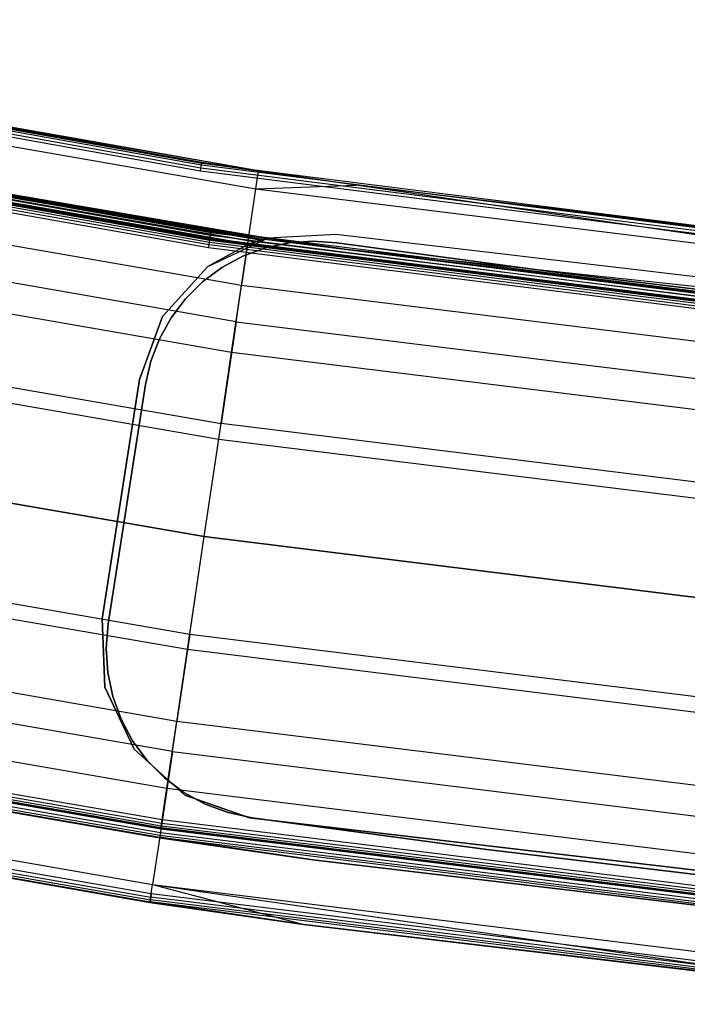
# Model space of a CAD drawing. Extents: x -390 to 397, y -401 to 400.
# Tile 129 of 192: x -60 to -45, y -388 to -365. Entities that reach past the tile are written whole.
import ezdxf

# ---------------------------------------------------------------- set-up
doc = ezdxf.new("R2010")
doc.units = 0
doc.header["$LTSCALE"] = 25.4
doc.layers.get('0').update_dxf_attribs({"linetype": 'CONTINUOUS'})

# ---------------------------------------------------------------- blocks, each defined once
blk = doc.blocks.new('FOURTY_ROUND_VII_ZWIS_STL')
at = {"color": 0}
for p, q in [((-74.439, -365.503, -894.015), (-55.976, -368.785, -894.015)), ((-74.439, -365.503, -894.015), (-55.976, -368.785, -894.015)), ((-74.426, -365.439, -894.059), (-55.966, -368.721, -894.059)), ((-74.426, -365.439, -894.059), (-55.966, -368.721, -894.059)), ((-74.418, -365.397, -894.123), (-55.959, -368.678, -894.123)), ((-74.418, -365.397, -894.123), (-55.959, -368.678, -894.123)), ((-55.957, -368.663, -894.2), (-74.415, -365.382, -894.2)), ((-54.653, -368.859, -927.5), (-74.415, -365.382, -894.2)), ((-55.957, -368.663, -894.2), (-74.415, -365.382, -894.2)), ((-54.653, -368.859, -927.5), (-74.415, -365.382, -894.2)), ((-55.987, -368.861, -894), (-74.455, -365.578, -894)), ((-55.987, -368.861, -894), (-74.455, -365.578, -894)), ((-54.653, -368.859, -927.5), (-72.692, -365.729, -927.5)), ((-54.653, -368.859, -927.5), (-72.692, -365.729, -927.5)), ((-72.773, -366.137, -930.127), (-54.714, -369.27, -930.127)), ((-72.773, -366.137, -930.127), (-54.714, -369.27, -930.127)), ((-74.153, -367.092, -927.485), (-55.758, -370.335, -927.485)), ((-74.153, -367.092, -927.485), (-55.758, -370.335, -927.485)), ((-55.758, -370.335, -902.015), (-74.153, -367.092, -902.015)), ((-55.758, -370.335, -902.015), (-74.153, -367.092, -902.015)), ((-74.153, -367.092, -900.485), (-55.758, -370.335, -900.485)), ((-74.153, -367.092, -900.485), (-55.758, -370.335, -900.485)), ((-74.14, -367.028, -927.441), (-55.748, -370.271, -927.441)), ((-74.14, -367.028, -927.441), (-55.748, -370.271, -927.441)), ((-74.14, -367.028, -902.059), (-55.748, -370.271, -902.059)), ((-74.14, -367.028, -902.059), (-55.748, -370.271, -902.059)), ((-74.14, -367.028, -900.441), (-55.748, -370.271, -900.441)), ((-74.14, -367.028, -900.441), (-55.748, -370.271, -900.441)), ((-74.132, -366.986, -927.377), (-55.741, -370.228, -927.377)), ((-74.132, -366.986, -927.377), (-55.741, -370.228, -927.377)), ((-74.132, -366.986, -902.123), (-55.741, -370.228, -902.123)), ((-74.132, -366.986, -902.123), (-55.741, -370.228, -902.123)), ((-74.132, -366.986, -900.377), (-55.741, -370.228, -900.377)), ((-74.132, -366.986, -900.377), (-55.741, -370.228, -900.377)), ((-55.739, -370.213, -927.3), (-74.129, -366.971, -927.3)), ((-55.739, -370.213, -902.2), (-74.129, -366.971, -902.2)), ((-55.739, -370.213, -927.3), (-74.129, -366.971, -927.3)), ((-55.739, -370.213, -902.2), (-74.129, -366.971, -902.2)), ((-55.739, -370.213, -900.3), (-74.129, -366.971, -900.3)), ((-55.739, -370.213, -900.3), (-74.129, -366.971, -900.3)), ((-55.801, -370.625, -929), (-74.211, -367.378, -929)), ((-55.801, -370.625, -929), (-74.211, -367.378, -929)), ((-74.197, -367.308, -929.013), (-55.791, -370.554, -929.013)), ((-74.197, -367.308, -929.013), (-55.791, -370.554, -929.013)), ((-74.185, -367.248, -929.051), (-55.781, -370.493, -929.051)), ((-74.185, -367.248, -929.051), (-55.781, -370.493, -929.051)), ((-74.176, -367.204, -929.108), (-55.775, -370.449, -929.108)), ((-74.176, -367.204, -929.108), (-55.775, -370.449, -929.108)), ((-74.172, -367.184, -929.178), (-55.772, -370.428, -929.178)), ((-74.172, -367.184, -929.178), (-55.772, -370.428, -929.178)), ((-74.168, -367.167, -902), (-55.769, -370.411, -902)), ((-55.769, -370.411, -927.5), (-74.168, -367.167, -927.5)), ((-55.769, -370.411, -927.5), (-74.168, -367.167, -927.5)), ((-74.168, -367.167, -902), (-55.769, -370.411, -902)), ((-55.769, -370.411, -900.5), (-74.168, -367.167, -900.5)), ((-55.769, -370.411, -900.5), (-74.168, -367.167, -900.5)), ((-54.892, -370.465, -932.496), (-73.008, -367.321, -932.496)), ((-54.892, -370.465, -932.496), (-73.008, -367.321, -932.496)), ((-54.906, -370.563, -929.25), (-73.028, -367.418, -929.25)), ((-73.028, -367.418, -929.25), (-55.772, -370.428, -929.178)), ((-73.028, -367.418, -929.25), (-55.772, -370.428, -929.178)), ((-54.906, -370.563, -929.25), (-73.028, -367.418, -929.25)), ((-54.882, -370.544, -895.5), (-70.907, -367.811, -895.5)), ((-54.882, -370.544, -895.5), (-70.907, -367.811, -895.5)), ((-54.733, -370.489, -895.515), (-70.892, -367.736, -895.515)), ((-54.733, -370.489, -895.515), (-70.892, -367.736, -895.515)), ((-54.882, -370.544, -895.5), (-70.892, -367.736, -895.515)), ((-54.882, -370.544, -895.5), (-70.892, -367.736, -895.515)), ((-70.88, -367.672, -895.559), (-54.733, -370.489, -895.515)), ((-54.555, -370.433, -895.576), (-70.88, -367.672, -895.559)), ((-54.555, -370.433, -895.576), (-70.88, -367.672, -895.559)), ((-54.623, -370.454, -895.545), (-70.88, -367.672, -895.559)), ((-54.623, -370.454, -895.545), (-70.88, -367.672, -895.559)), ((-70.88, -367.672, -895.559), (-54.733, -370.489, -895.515)), ((-70.872, -367.629, -895.624), (-54.555, -370.433, -895.576)), ((-54.477, -370.411, -895.638), (-70.872, -367.629, -895.624)), ((-54.477, -370.411, -895.638), (-70.872, -367.629, -895.624)), ((-70.872, -367.629, -895.624), (-54.555, -370.433, -895.576)), ((-54.459, -370.407, -895.666), (-70.869, -367.615, -895.7)), ((-70.869, -367.615, -895.7), (-54.452, -370.405, -895.7)), ((-54.459, -370.407, -895.666), (-70.869, -367.615, -895.7)), ((-54.477, -370.411, -895.638), (-70.869, -367.615, -895.7)), ((-54.477, -370.411, -895.638), (-70.869, -367.615, -895.7)), ((-55.739, -370.213, -900.3), (-70.869, -367.615, -895.7)), ((-55.739, -370.213, -900.3), (-70.869, -367.615, -895.7)), ((-54.452, -370.405, -897), (-70.869, -367.615, -895.7)), ((-54.452, -370.405, -897), (-70.869, -367.615, -895.7)), ((-70.869, -367.615, -895.7), (-54.452, -370.405, -895.7)), ((-73.209, -368.331, -931.349), (-55.043, -371.483, -931.349)), ((-73.209, -368.331, -931.349), (-55.043, -371.483, -931.349)), ((-55.976, -368.785, -894.015), (-55.966, -368.721, -894.059)), ((-55.976, -368.785, -894.015), (-55.966, -368.721, -894.059)), ((-55.966, -368.721, -894.059), (-55.959, -368.678, -894.123)), ((-55.966, -368.721, -894.059), (-55.959, -368.678, -894.123)), ((-55.966, -368.721, -894.059), (-37.364, -371.071, -894.059)), ((-55.966, -368.721, -894.059), (-37.364, -371.071, -894.059)), ((-55.957, -368.663, -894.2), (-55.959, -368.678, -894.123)), ((-55.957, -368.663, -894.2), (-55.959, -368.678, -894.123)), ((-52.414, -369.184, -894.2), (-55.959, -368.678, -894.123)), ((-55.959, -368.678, -894.123), (-37.359, -371.028, -894.123)), ((-52.414, -369.184, -894.2), (-55.959, -368.678, -894.123)), ((-55.959, -368.678, -894.123), (-37.359, -371.028, -894.123)), ((-52.414, -369.184, -894.2), (-55.957, -368.663, -894.2)), ((-52.414, -369.184, -927.5), (-55.957, -368.663, -894.2)), ((-52.414, -369.184, -894.2), (-55.957, -368.663, -894.2)), ((-52.414, -369.184, -927.5), (-55.957, -368.663, -894.2)), ((-54.653, -368.859, -927.5), (-55.957, -368.663, -894.2)), ((-54.653, -368.859, -927.5), (-55.957, -368.663, -894.2)), ((-55.987, -368.861, -894), (-55.976, -368.785, -894.015)), ((-55.987, -368.861, -894), (-55.976, -368.785, -894.015)), ((-37.378, -371.212, -894), (-55.987, -368.861, -894)), ((-37.378, -371.212, -894), (-55.987, -368.861, -894)), ((-55.976, -368.785, -894.015), (-37.37, -371.136, -894.015)), ((-55.976, -368.785, -894.015), (-37.37, -371.136, -894.015)), ((-54.714, -369.27, -930.127), (-54.653, -368.859, -927.5)), ((-54.714, -369.27, -930.127), (-54.653, -368.859, -927.5)), ((-52.414, -369.184, -927.5), (-54.653, -368.859, -927.5)), ((-52.414, -369.184, -927.5), (-54.653, -368.859, -927.5)), ((-55.167, -372.325, -934.377), (-73.375, -369.165, -934.377)), ((-55.167, -372.325, -934.377), (-73.375, -369.165, -934.377)), ((-54.714, -369.27, -930.127), (-52.414, -369.184, -927.5)), ((-54.714, -369.27, -930.127), (-52.414, -369.184, -927.5)), ((-37.359, -371.028, -894.123), (-52.414, -369.184, -894.2)), ((-37.358, -371.013, -894.2), (-52.414, -369.184, -894.2)), ((-37.359, -371.028, -894.123), (-52.414, -369.184, -894.2)), ((-36.483, -371.1, -927.5), (-52.414, -369.184, -894.2)), ((-37.358, -371.013, -894.2), (-52.414, -369.184, -894.2)), ((-36.483, -371.1, -927.5), (-52.414, -369.184, -894.2)), ((-36.483, -371.1, -927.5), (-52.414, -369.184, -927.5)), ((-52.414, -369.184, -927.5), (-52.414, -369.184, -894.2)), ((-52.414, -369.184, -927.5), (-52.414, -369.184, -894.2)), ((-36.524, -371.514, -930.127), (-52.414, -369.184, -927.5)), ((-36.483, -371.1, -927.5), (-52.414, -369.184, -927.5)), ((-36.524, -371.514, -930.127), (-52.414, -369.184, -927.5)), ((-54.892, -370.465, -932.496), (-54.714, -369.27, -930.127)), ((-54.892, -370.465, -932.496), (-54.714, -369.27, -930.127)), ((-54.714, -369.27, -930.127), (-36.524, -371.514, -930.127)), ((-54.714, -369.27, -930.127), (-36.524, -371.514, -930.127)), ((-73.514, -369.861, -933.034), (-55.272, -373.027, -933.034)), ((-73.514, -369.861, -933.034), (-55.272, -373.027, -933.034)), ((-55.758, -370.335, -927.485), (-55.748, -370.271, -927.441)), ((-55.758, -370.335, -927.485), (-55.748, -370.271, -927.441)), ((-55.758, -370.335, -902.015), (-55.748, -370.271, -902.059)), ((-55.758, -370.335, -902.015), (-55.748, -370.271, -902.059)), ((-55.758, -370.335, -900.485), (-55.748, -370.271, -900.441)), ((-55.758, -370.335, -900.485), (-55.748, -370.271, -900.441)), ((-55.748, -370.271, -927.441), (-55.741, -370.228, -927.377)), ((-55.748, -370.271, -927.441), (-55.741, -370.228, -927.377)), ((-55.748, -370.271, -902.059), (-55.741, -370.228, -902.123)), ((-55.748, -370.271, -902.059), (-55.741, -370.228, -902.123)), ((-55.748, -370.271, -900.441), (-55.741, -370.228, -900.377)), ((-55.748, -370.271, -900.441), (-55.741, -370.228, -900.377)), ((-55.748, -370.271, -927.441), (-37.217, -372.593, -927.441)), ((-55.748, -370.271, -927.441), (-37.217, -372.593, -927.441)), ((-55.748, -370.271, -902.059), (-37.217, -372.593, -902.059)), ((-55.748, -370.271, -902.059), (-37.217, -372.593, -902.059)), ((-55.748, -370.271, -900.441), (-37.217, -372.593, -900.441)), ((-55.748, -370.271, -900.441), (-37.217, -372.593, -900.441)), ((-55.739, -370.213, -927.3), (-55.741, -370.228, -927.377)), ((-55.739, -370.213, -927.3), (-55.741, -370.228, -927.377)), ((-55.739, -370.213, -902.2), (-55.741, -370.228, -902.123)), ((-55.739, -370.213, -902.2), (-55.741, -370.228, -902.123)), ((-55.739, -370.213, -900.3), (-55.741, -370.228, -900.377)), ((-55.739, -370.213, -900.3), (-55.741, -370.228, -900.377)), ((-52.625, -370.669, -927.3), (-55.741, -370.228, -927.377)), ((-55.741, -370.228, -927.377), (-37.213, -372.55, -927.377)), ((-52.625, -370.669, -927.3), (-55.741, -370.228, -927.377)), ((-55.741, -370.228, -927.377), (-37.213, -372.55, -927.377)), ((-55.741, -370.228, -902.123), (-37.213, -372.55, -902.123)), ((-55.741, -370.228, -902.123), (-37.213, -372.55, -902.123)), ((-55.741, -370.228, -902.123), (-52.625, -370.669, -902.2)), ((-55.741, -370.228, -902.123), (-52.625, -370.669, -902.2)), ((-52.625, -370.669, -900.3), (-55.741, -370.228, -900.377)), ((-55.741, -370.228, -900.377), (-37.213, -372.55, -900.377)), ((-52.625, -370.669, -900.3), (-55.741, -370.228, -900.377)), ((-55.741, -370.228, -900.377), (-37.213, -372.55, -900.377)), ((-52.625, -370.669, -927.3), (-55.739, -370.213, -927.3)), ((-52.625, -370.669, -902.2), (-55.739, -370.213, -902.2)), ((-55.739, -370.213, -902.2), (-55.739, -370.213, -927.3)), ((-52.625, -370.669, -927.3), (-55.739, -370.213, -927.3)), ((-55.739, -370.213, -902.2), (-55.739, -370.213, -927.3)), ((-52.625, -370.669, -902.2), (-55.739, -370.213, -902.2)), ((-52.625, -370.669, -900.3), (-55.739, -370.213, -900.3)), ((-54.452, -370.405, -897), (-55.739, -370.213, -900.3)), ((-55.739, -370.213, -900.3), (-52.625, -370.669, -897)), ((-54.452, -370.405, -897), (-55.739, -370.213, -900.3)), ((-52.625, -370.669, -900.3), (-55.739, -370.213, -900.3)), ((-55.739, -370.213, -900.3), (-52.625, -370.669, -897)), ((-54.42, -370.397, -894), (-52.875, -370.314, -894)), ((-54.42, -370.397, -894), (-52.875, -370.314, -894)), ((-54.42, -370.397, -897), (-52.875, -370.314, -897)), ((-54.42, -370.397, -897), (-52.875, -370.314, -897)), ((-52.875, -370.314, -894), (-34.682, -372.452, -894)), ((-52.875, -370.314, -897), (-52.875, -370.314, -894)), ((-52.875, -370.314, -894), (-34.682, -372.452, -894)), ((-52.875, -370.314, -897), (-52.875, -370.314, -894)), ((-52.875, -370.314, -897), (-34.682, -372.452, -897)), ((-52.875, -370.314, -897), (-34.682, -372.452, -897)), ((-55.818, -371.059, -894), (-54.42, -370.397, -894)), ((-55.818, -371.059, -895.5), (-54.42, -370.397, -894)), ((-55.818, -371.059, -894), (-54.42, -370.397, -894)), ((-55.818, -371.059, -895.5), (-54.42, -370.397, -894)), ((-54.882, -370.544, -895.5), (-55.818, -371.059, -895.5)), ((-54.882, -370.544, -895.5), (-55.818, -371.059, -895.5)), ((-55.791, -370.554, -929.013), (-55.781, -370.493, -929.051)), ((-55.791, -370.554, -929.013), (-55.781, -370.493, -929.051)), ((-55.781, -370.493, -929.051), (-55.775, -370.449, -929.108)), ((-55.781, -370.493, -929.051), (-55.775, -370.449, -929.108)), ((-55.781, -370.493, -929.051), (-37.239, -372.816, -929.051)), ((-55.781, -370.493, -929.051), (-37.239, -372.816, -929.051)), ((-55.775, -370.449, -929.108), (-55.772, -370.428, -929.178)), ((-55.775, -370.449, -929.108), (-55.772, -370.428, -929.178)), ((-55.775, -370.449, -929.108), (-37.235, -372.772, -929.108)), ((-55.775, -370.449, -929.108), (-37.235, -372.772, -929.108)), ((-55.772, -370.428, -929.178), (-37.233, -372.751, -929.178)), ((-54.906, -370.563, -929.25), (-55.772, -370.428, -929.178)), ((-54.906, -370.563, -929.25), (-55.772, -370.428, -929.178)), ((-55.772, -370.428, -929.178), (-37.233, -372.751, -929.178)), ((-55.769, -370.411, -927.5), (-55.758, -370.335, -927.485)), ((-55.769, -370.411, -927.5), (-55.758, -370.335, -927.485)), ((-55.758, -370.335, -902.015), (-55.769, -370.411, -902)), ((-55.758, -370.335, -902.015), (-55.769, -370.411, -902)), ((-55.769, -370.411, -900.5), (-55.758, -370.335, -900.485)), ((-55.769, -370.411, -900.5), (-55.758, -370.335, -900.485)), ((-55.769, -370.411, -902), (-37.231, -372.734, -902)), ((-37.231, -372.734, -927.5), (-55.769, -370.411, -927.5)), ((-37.231, -372.734, -927.5), (-55.769, -370.411, -927.5)), ((-55.769, -370.411, -902), (-37.231, -372.734, -902)), ((-37.231, -372.734, -900.5), (-55.769, -370.411, -900.5)), ((-37.231, -372.734, -900.5), (-55.769, -370.411, -900.5)), ((-55.758, -370.335, -927.485), (-37.223, -372.658, -927.485)), ((-55.758, -370.335, -927.485), (-37.223, -372.658, -927.485)), ((-55.758, -370.335, -902.015), (-37.223, -372.658, -902.015)), ((-55.758, -370.335, -902.015), (-37.223, -372.658, -902.015)), ((-55.758, -370.335, -900.485), (-37.223, -372.658, -900.485)), ((-55.758, -370.335, -900.485), (-37.223, -372.658, -900.485)), ((-55.167, -372.325, -934.377), (-54.892, -370.465, -932.496)), ((-55.167, -372.325, -934.377), (-54.892, -370.465, -932.496)), ((-36.642, -372.716, -932.496), (-54.892, -370.465, -932.496)), ((-36.642, -372.716, -932.496), (-54.892, -370.465, -932.496)), ((-54.882, -370.544, -895.5), (-54.42, -370.397, -894)), ((-54.882, -370.544, -895.5), (-54.42, -370.397, -894)), ((-54.733, -370.489, -895.515), (-54.882, -370.544, -895.5)), ((-54.733, -370.489, -895.515), (-54.882, -370.544, -895.5)), ((-54.42, -370.397, -894), (-54.733, -370.489, -895.515)), ((-54.42, -370.397, -894), (-54.733, -370.489, -895.515)), ((-54.623, -370.454, -895.545), (-54.733, -370.489, -895.515)), ((-54.623, -370.454, -895.545), (-54.733, -370.489, -895.515)), ((-54.42, -370.397, -894), (-54.623, -370.454, -895.545)), ((-54.42, -370.397, -894), (-54.623, -370.454, -895.545)), ((-54.555, -370.433, -895.576), (-54.623, -370.454, -895.545)), ((-54.555, -370.433, -895.576), (-54.623, -370.454, -895.545)), ((-54.555, -370.433, -895.576), (-54.42, -370.397, -894)), ((-54.555, -370.433, -895.576), (-54.42, -370.397, -894)), ((-54.477, -370.411, -895.638), (-54.555, -370.433, -895.576)), ((-54.477, -370.411, -895.638), (-54.555, -370.433, -895.576)), ((-54.493, -370.627, -895.449), (-53.954, -370.51, -895.449)), ((-53.954, -370.51, -893.949), (-54.493, -370.627, -893.949)), ((-54.493, -370.627, -895.449), (-53.954, -370.51, -895.449)), ((-53.954, -370.51, -893.949), (-54.493, -370.627, -893.949)), ((-54.477, -370.411, -895.638), (-54.42, -370.397, -894)), ((-54.477, -370.411, -895.638), (-54.42, -370.397, -894)), ((-54.459, -370.407, -895.666), (-54.477, -370.411, -895.638)), ((-54.459, -370.407, -895.666), (-54.477, -370.411, -895.638)), ((-54.459, -370.407, -895.666), (-54.42, -370.397, -894)), ((-54.459, -370.407, -895.666), (-54.42, -370.397, -894)), ((-54.452, -370.405, -895.7), (-54.459, -370.407, -895.666)), ((-54.452, -370.405, -895.7), (-54.459, -370.407, -895.666)), ((-54.452, -370.405, -897), (-54.42, -370.397, -897)), ((-54.42, -370.397, -894), (-54.452, -370.405, -895.7)), ((-54.42, -370.397, -894), (-54.452, -370.405, -895.7)), ((-54.452, -370.405, -897), (-54.42, -370.397, -897)), ((-52.625, -370.669, -897), (-54.452, -370.405, -897)), ((-54.452, -370.405, -897), (-54.452, -370.405, -895.7)), ((-54.452, -370.405, -897), (-54.452, -370.405, -895.7)), ((-52.625, -370.669, -897), (-54.452, -370.405, -897)), ((-54.42, -370.397, -894), (-54.42, -370.397, -897)), ((-54.42, -370.397, -894), (-54.42, -370.397, -897)), ((-53.954, -370.51, -895.449), (-53.403, -370.47, -895.449)), ((-53.403, -370.47, -893.949), (-53.954, -370.51, -893.949)), ((-53.954, -370.51, -895.449), (-53.403, -370.47, -895.449)), ((-53.403, -370.47, -893.949), (-53.954, -370.51, -893.949)), ((-53.954, -370.51, -895.449), (-53.954, -370.51, -893.949)), ((-53.954, -370.51, -895.449), (-53.954, -370.51, -893.949)), ((-53.403, -370.47, -895.449), (-52.853, -370.509, -895.449)), ((-52.853, -370.509, -893.949), (-53.403, -370.47, -893.949)), ((-53.403, -370.47, -895.449), (-52.853, -370.509, -895.449)), ((-53.403, -370.47, -895.449), (-53.403, -370.47, -893.949)), ((-52.853, -370.509, -893.949), (-53.403, -370.47, -893.949)), ((-53.403, -370.47, -895.449), (-53.403, -370.47, -893.949)), ((-52.853, -370.509, -895.449), (-47.664, -371.206, -895.449)), ((-47.664, -371.206, -893.949), (-52.853, -370.509, -893.949)), ((-52.853, -370.509, -895.449), (-47.664, -371.206, -895.449)), ((-52.853, -370.509, -895.449), (-52.853, -370.509, -893.949)), ((-47.664, -371.206, -893.949), (-52.853, -370.509, -893.949)), ((-52.853, -370.509, -895.449), (-52.853, -370.509, -893.949)), ((-55.801, -370.625, -929), (-55.791, -370.554, -929.013)), ((-55.801, -370.625, -929), (-55.791, -370.554, -929.013)), ((-37.252, -372.949, -929), (-55.801, -370.625, -929)), ((-37.252, -372.949, -929), (-55.801, -370.625, -929)), ((-55.791, -370.554, -929.013), (-37.245, -372.878, -929.013)), ((-55.791, -370.554, -929.013), (-37.245, -372.878, -929.013)), ((-54.906, -370.563, -929.25), (-55.043, -371.483, -931.349)), ((-54.906, -370.563, -929.25), (-55.043, -371.483, -931.349)), ((-55.01, -370.818, -895.449), (-54.493, -370.627, -895.449)), ((-54.493, -370.627, -893.949), (-55.01, -370.818, -893.949)), ((-55.01, -370.818, -895.449), (-54.493, -370.627, -895.449)), ((-54.493, -370.627, -893.949), (-55.01, -370.818, -893.949)), ((-36.652, -372.814, -929.25), (-54.906, -370.563, -929.25)), ((-54.906, -370.563, -929.25), (-37.233, -372.751, -929.178)), ((-54.906, -370.563, -929.25), (-37.233, -372.751, -929.178)), ((-36.652, -372.814, -929.25), (-54.906, -370.563, -929.25)), ((-54.493, -370.627, -895.449), (-54.493, -370.627, -893.949)), ((-54.493, -370.627, -895.449), (-54.493, -370.627, -893.949)), ((-37.211, -372.535, -927.3), (-52.625, -370.669, -927.3)), ((-52.625, -370.669, -927.3), (-37.213, -372.55, -927.377)), ((-52.625, -370.669, -927.3), (-37.213, -372.55, -927.377)), ((-37.211, -372.535, -902.2), (-52.625, -370.669, -902.2)), ((-52.625, -370.669, -902.2), (-52.625, -370.669, -927.3)), ((-37.211, -372.535, -927.3), (-52.625, -370.669, -927.3)), ((-52.625, -370.669, -902.2), (-52.625, -370.669, -927.3)), ((-52.625, -370.669, -902.2), (-37.213, -372.55, -902.123)), ((-37.211, -372.535, -902.2), (-52.625, -370.669, -902.2)), ((-52.625, -370.669, -902.2), (-37.213, -372.55, -902.123)), ((-37.211, -372.535, -900.3), (-52.625, -370.669, -900.3)), ((-52.625, -370.669, -900.3), (-37.213, -372.55, -900.377)), ((-52.625, -370.669, -900.3), (-37.213, -372.55, -900.377)), ((-52.625, -370.669, -900.3), (-52.625, -370.669, -897)), ((-52.625, -370.669, -900.3), (-52.625, -370.669, -897)), ((-37.211, -372.535, -900.3), (-52.625, -370.669, -900.3)), ((-37.211, -372.535, -900.3), (-52.625, -370.669, -897)), ((-37.211, -372.535, -900.3), (-52.625, -370.669, -897)), ((-26.34, -373.463, -897), (-52.625, -370.669, -897)), ((-26.34, -373.463, -897), (-52.625, -370.669, -897)), ((-55.495, -371.081, -895.449), (-55.01, -370.818, -895.449)), ((-55.01, -370.818, -893.949), (-55.495, -371.081, -893.949)), ((-55.495, -371.081, -895.449), (-55.01, -370.818, -895.449)), ((-55.01, -370.818, -893.949), (-55.495, -371.081, -893.949)), ((-55.01, -370.818, -895.449), (-55.01, -370.818, -893.949)), ((-55.01, -370.818, -895.449), (-55.01, -370.818, -893.949)), ((-55.818, -371.059, -895.5), (-56.86, -372.202, -895.5)), ((-56.86, -372.202, -894), (-55.818, -371.059, -894)), ((-55.818, -371.059, -895.5), (-56.86, -372.202, -895.5)), ((-56.86, -372.202, -894), (-55.818, -371.059, -894)), ((-55.938, -371.409, -895.449), (-55.495, -371.081, -895.449)), ((-55.495, -371.081, -893.949), (-55.938, -371.409, -893.949)), ((-55.938, -371.409, -895.449), (-55.495, -371.081, -895.449)), ((-55.495, -371.081, -893.949), (-55.938, -371.409, -893.949)), ((-55.818, -371.059, -895.5), (-55.818, -371.059, -894)), ((-55.818, -371.059, -895.5), (-55.818, -371.059, -894)), ((-55.495, -371.081, -895.449), (-55.495, -371.081, -893.949)), ((-55.495, -371.081, -895.449), (-55.495, -371.081, -893.949)), ((-47.664, -371.206, -895.449), (-42.466, -371.831, -895.449)), ((-42.466, -371.831, -893.949), (-47.664, -371.206, -893.949)), ((-47.664, -371.206, -895.449), (-42.466, -371.831, -895.449)), ((-47.664, -371.206, -895.449), (-47.664, -371.206, -893.949)), ((-42.466, -371.831, -893.949), (-47.664, -371.206, -893.949)), ((-47.664, -371.206, -895.449), (-47.664, -371.206, -893.949)), ((-56.33, -371.797, -895.449), (-55.938, -371.409, -895.449)), ((-55.938, -371.409, -893.949), (-56.33, -371.797, -893.949)), ((-56.33, -371.797, -895.449), (-55.938, -371.409, -895.449)), ((-55.938, -371.409, -893.949), (-56.33, -371.797, -893.949)), ((-55.938, -371.409, -895.449), (-55.938, -371.409, -893.949)), ((-55.938, -371.409, -895.449), (-55.938, -371.409, -893.949)), ((-73.837, -371.49, -935.584), (-55.515, -374.669, -935.584)), ((-73.837, -371.49, -935.584), (-55.515, -374.669, -935.584)), ((-55.272, -373.027, -933.034), (-55.043, -371.483, -931.349)), ((-55.272, -373.027, -933.034), (-55.043, -371.483, -931.349)), ((-55.043, -371.483, -931.349), (-36.743, -373.74, -931.349)), ((-55.043, -371.483, -931.349), (-36.743, -373.74, -931.349)), ((-73.908, -371.844, -934.123), (-55.568, -375.026, -934.123)), ((-73.908, -371.844, -934.123), (-55.568, -375.026, -934.123)), ((-56.664, -372.236, -895.449), (-56.33, -371.797, -895.449)), ((-56.33, -371.797, -893.949), (-56.664, -372.236, -893.949)), ((-56.664, -372.236, -895.449), (-56.33, -371.797, -895.449)), ((-56.33, -371.797, -893.949), (-56.664, -372.236, -893.949)), ((-56.33, -371.797, -895.449), (-56.33, -371.797, -893.949)), ((-56.33, -371.797, -895.449), (-56.33, -371.797, -893.949)), ((-56.86, -372.202, -895.5), (-57.39, -373.656, -895.5)), ((-57.39, -373.656, -894), (-56.86, -372.202, -894)), ((-56.86, -372.202, -895.5), (-57.39, -373.656, -895.5)), ((-57.39, -373.656, -894), (-56.86, -372.202, -894)), ((-56.932, -372.718, -895.449), (-56.664, -372.236, -895.449)), ((-56.664, -372.236, -893.949), (-56.932, -372.718, -893.949)), ((-56.932, -372.718, -895.449), (-56.664, -372.236, -895.449)), ((-56.664, -372.236, -893.949), (-56.932, -372.718, -893.949)), ((-56.86, -372.202, -895.5), (-56.86, -372.202, -894)), ((-56.86, -372.202, -895.5), (-56.86, -372.202, -894)), ((-56.664, -372.236, -895.449), (-56.664, -372.236, -893.949)), ((-56.664, -372.236, -895.449), (-56.664, -372.236, -893.949)), ((-55.167, -372.325, -934.377), (-55.515, -374.669, -935.584)), ((-55.167, -372.325, -934.377), (-55.515, -374.669, -935.584)), ((-55.167, -372.325, -934.377), (-36.827, -374.587, -934.377)), ((-55.167, -372.325, -934.377), (-36.827, -374.587, -934.377)), ((-57.13, -373.233, -895.449), (-56.932, -372.718, -895.449)), ((-56.932, -372.718, -893.949), (-57.13, -373.233, -893.949)), ((-57.13, -373.233, -895.449), (-56.932, -372.718, -895.449)), ((-56.932, -372.718, -893.949), (-57.13, -373.233, -893.949)), ((-56.932, -372.718, -895.449), (-56.932, -372.718, -893.949)), ((-56.932, -372.718, -895.449), (-56.932, -372.718, -893.949)), ((-55.568, -375.026, -934.123), (-55.272, -373.027, -933.034)), ((-55.568, -375.026, -934.123), (-55.272, -373.027, -933.034)), ((-55.272, -373.027, -933.034), (-36.896, -375.293, -933.034)), ((-55.272, -373.027, -933.034), (-36.896, -375.293, -933.034)), ((-57.253, -373.771, -895.449), (-57.13, -373.233, -895.449)), ((-57.13, -373.233, -893.949), (-57.253, -373.771, -893.949)), ((-57.253, -373.771, -895.449), (-57.13, -373.233, -895.449)), ((-57.13, -373.233, -893.949), (-57.253, -373.771, -893.949)), ((-57.13, -373.233, -895.449), (-57.13, -373.233, -893.949)), ((-57.13, -373.233, -895.449), (-57.13, -373.233, -893.949)), ((-57.39, -373.656, -895.5), (-58.251, -379.153, -895.5)), ((-58.251, -379.153, -894), (-57.39, -373.656, -894)), ((-58.251, -379.153, -894), (-57.39, -373.656, -894)), ((-57.39, -373.656, -895.5), (-58.251, -379.153, -895.5)), ((-57.39, -373.656, -895.5), (-57.39, -373.656, -894)), ((-57.39, -373.656, -895.5), (-57.39, -373.656, -894)), ((-58.108, -379.269, -895.449), (-57.253, -373.771, -895.449)), ((-57.253, -373.771, -893.949), (-58.108, -379.269, -893.949)), ((-57.253, -373.771, -893.949), (-58.108, -379.269, -893.949)), ((-58.108, -379.269, -895.449), (-57.253, -373.771, -895.449)), ((-57.253, -373.771, -895.449), (-57.253, -373.771, -893.949)), ((-57.253, -373.771, -895.449), (-57.253, -373.771, -893.949)), ((-55.901, -377.267, -936), (-74.35, -374.066, -936)), ((-55.901, -377.267, -936), (-74.35, -374.066, -936)), ((-74.35, -374.066, -934.5), (-55.901, -377.267, -934.5)), ((-74.35, -374.066, -934.5), (-55.901, -377.267, -934.5)), ((-55.901, -377.267, -936), (-55.515, -374.669, -935.584)), ((-55.901, -377.267, -936), (-55.515, -374.669, -935.584)), ((-37.059, -376.945, -935.584), (-55.515, -374.669, -935.584)), ((-37.059, -376.945, -935.584), (-55.515, -374.669, -935.584)), ((-55.901, -377.267, -934.5), (-55.568, -375.026, -934.123)), ((-55.901, -377.267, -934.5), (-55.568, -375.026, -934.123)), ((-55.568, -375.026, -934.123), (-37.094, -377.305, -934.123)), ((-55.568, -375.026, -934.123), (-37.094, -377.305, -934.123)), ((-74.792, -376.287, -934.123), (-56.233, -379.508, -934.123)), ((-74.792, -376.287, -934.123), (-56.233, -379.508, -934.123)), ((-56.286, -379.865, -935.584), (-74.862, -376.642, -935.584)), ((-56.286, -379.865, -935.584), (-74.862, -376.642, -935.584)), ((-56.286, -379.865, -935.584), (-55.901, -377.267, -936)), ((-56.286, -379.865, -935.584), (-55.901, -377.267, -936)), ((-56.233, -379.508, -934.123), (-55.901, -377.267, -934.5)), ((-56.233, -379.508, -934.123), (-55.901, -377.267, -934.5)), ((-37.316, -379.559, -936), (-55.901, -377.267, -936)), ((-37.316, -379.559, -936), (-55.901, -377.267, -936)), ((-55.901, -377.267, -934.5), (-37.316, -379.559, -934.5)), ((-55.901, -377.267, -934.5), (-37.316, -379.559, -934.5)), ((-75.186, -378.27, -933.034), (-56.53, -381.507, -933.034)), ((-75.186, -378.27, -933.034), (-56.53, -381.507, -933.034)), ((-56.634, -382.209, -934.377), (-75.325, -378.966, -934.377)), ((-56.634, -382.209, -934.377), (-75.325, -378.966, -934.377)), ((-58.251, -379.153, -895.5), (-58.183, -380.726, -895.5)), ((-58.183, -380.726, -894), (-58.251, -379.153, -894)), ((-58.251, -379.153, -895.5), (-58.251, -379.153, -894)), ((-58.183, -380.726, -894), (-58.251, -379.153, -894)), ((-58.251, -379.153, -895.5), (-58.183, -380.726, -895.5)), ((-58.251, -379.153, -895.5), (-58.251, -379.153, -894)), ((-58.155, -379.828, -895.449), (-58.108, -379.269, -895.449)), ((-58.108, -379.269, -893.949), (-58.155, -379.828, -893.949)), ((-58.155, -379.828, -895.449), (-58.108, -379.269, -895.449)), ((-58.108, -379.269, -893.949), (-58.155, -379.828, -893.949)), ((-58.108, -379.269, -895.449), (-58.108, -379.269, -893.949)), ((-58.108, -379.269, -895.449), (-58.108, -379.269, -893.949)), ((-56.233, -379.508, -934.123), (-56.53, -381.507, -933.034)), ((-56.233, -379.508, -934.123), (-56.53, -381.507, -933.034)), ((-56.233, -379.508, -934.123), (-37.538, -381.813, -934.123)), ((-56.233, -379.508, -934.123), (-37.538, -381.813, -934.123)), ((-75.49, -379.8, -931.349), (-56.758, -383.05, -931.349)), ((-75.49, -379.8, -931.349), (-56.758, -383.05, -931.349)), ((-58.12, -380.388, -895.449), (-58.155, -379.828, -895.449)), ((-58.155, -379.828, -893.949), (-58.12, -380.388, -893.949)), ((-58.155, -379.828, -895.449), (-58.155, -379.828, -893.949)), ((-58.12, -380.388, -895.449), (-58.155, -379.828, -895.449)), ((-58.155, -379.828, -893.949), (-58.12, -380.388, -893.949)), ((-58.155, -379.828, -895.449), (-58.155, -379.828, -893.949)), ((-56.634, -382.209, -934.377), (-56.286, -379.865, -935.584)), ((-56.634, -382.209, -934.377), (-56.286, -379.865, -935.584)), ((-37.574, -382.173, -935.584), (-56.286, -379.865, -935.584)), ((-37.574, -382.173, -935.584), (-56.286, -379.865, -935.584)), ((-58.005, -380.938, -895.449), (-58.12, -380.388, -895.449)), ((-58.12, -380.388, -893.949), (-58.005, -380.938, -893.949)), ((-58.12, -380.388, -895.449), (-58.12, -380.388, -893.949)), ((-58.005, -380.938, -895.449), (-58.12, -380.388, -895.449)), ((-58.12, -380.388, -893.949), (-58.005, -380.938, -893.949)), ((-58.12, -380.388, -895.449), (-58.12, -380.388, -893.949)), ((-56.898, -383.993, -902), (-75.676, -380.735, -902)), ((-56.898, -383.993, -902), (-75.676, -380.735, -902)), ((-56.898, -383.993, -927.5), (-75.676, -380.735, -927.5)), ((-56.898, -383.993, -927.5), (-75.676, -380.735, -927.5)), ((-56.898, -383.993, -900.5), (-75.676, -380.735, -900.5)), ((-56.898, -383.993, -900.5), (-75.676, -380.735, -900.5)), ((-56.898, -383.993, -895.5), (-75.676, -380.735, -895.5)), ((-56.898, -383.993, -895.5), (-75.676, -380.735, -895.5)), ((-75.673, -380.718, -929.178), (-56.896, -383.976, -929.178)), ((-75.673, -380.718, -929.178), (-56.896, -383.976, -929.178)), ((-75.672, -380.713, -929.25), (-56.895, -383.971, -929.25)), ((-75.672, -380.713, -929.25), (-56.895, -383.971, -929.25)), ((-75.669, -380.698, -929.108), (-56.893, -383.956, -929.108)), ((-75.669, -380.698, -929.108), (-56.893, -383.956, -929.108)), ((-75.66, -380.654, -929.051), (-56.886, -383.912, -929.051)), ((-75.66, -380.654, -929.051), (-56.886, -383.912, -929.051)), ((-75.648, -380.593, -929.013), (-56.877, -383.85, -929.013)), ((-75.648, -380.593, -929.013), (-56.877, -383.85, -929.013)), ((-56.867, -383.78, -929), (-75.634, -380.523, -929)), ((-56.867, -383.78, -929), (-75.634, -380.523, -929)), ((-58.183, -380.726, -895.5), (-57.514, -382.15, -895.5)), ((-57.514, -382.15, -894), (-58.183, -380.726, -894)), ((-58.183, -380.726, -894), (-58.183, -380.726, -895.5)), ((-58.183, -380.726, -894), (-58.183, -380.726, -895.5)), ((-57.514, -382.15, -894), (-58.183, -380.726, -894)), ((-58.183, -380.726, -895.5), (-57.514, -382.15, -895.5)), ((-56.928, -384.191, -902.2), (-75.715, -380.931, -902.2)), ((-56.928, -384.191, -902.2), (-75.715, -380.931, -902.2)), ((-56.928, -384.191, -927.3), (-75.715, -380.931, -927.3)), ((-56.928, -384.191, -927.3), (-75.715, -380.931, -927.3)), ((-75.715, -380.931, -895.7), (-56.928, -384.191, -895.7)), ((-56.928, -384.191, -900.3), (-75.715, -380.931, -900.3)), ((-56.928, -384.191, -900.3), (-75.715, -380.931, -900.3)), ((-75.715, -380.931, -895.7), (-56.928, -384.191, -895.7)), ((-75.712, -380.916, -902.123), (-56.925, -384.176, -902.123)), ((-75.712, -380.916, -902.123), (-56.925, -384.176, -902.123)), ((-75.712, -380.916, -927.377), (-56.925, -384.176, -927.377)), ((-75.712, -380.916, -927.377), (-56.925, -384.176, -927.377)), ((-75.712, -380.916, -900.377), (-56.925, -384.176, -900.377)), ((-75.712, -380.916, -900.377), (-56.925, -384.176, -900.377)), ((-75.712, -380.916, -895.623), (-56.925, -384.176, -895.623)), ((-75.712, -380.916, -895.623), (-56.925, -384.176, -895.623)), ((-75.704, -380.874, -902.059), (-56.919, -384.133, -902.059)), ((-75.704, -380.874, -902.059), (-56.919, -384.133, -902.059)), ((-75.704, -380.874, -927.441), (-56.919, -384.133, -927.441)), ((-75.704, -380.874, -927.441), (-56.919, -384.133, -927.441)), ((-75.704, -380.874, -900.441), (-56.919, -384.133, -900.441)), ((-75.704, -380.874, -900.441), (-56.919, -384.133, -900.441)), ((-75.704, -380.874, -895.559), (-56.919, -384.133, -895.559)), ((-75.704, -380.874, -895.559), (-56.919, -384.133, -895.559)), ((-75.691, -380.81, -902.015), (-56.91, -384.069, -902.015)), ((-75.691, -380.81, -902.015), (-56.91, -384.069, -902.015)), ((-75.691, -380.81, -927.485), (-56.91, -384.069, -927.485)), ((-75.691, -380.81, -927.485), (-56.91, -384.069, -927.485)), ((-75.691, -380.81, -900.485), (-56.91, -384.069, -900.485)), ((-75.691, -380.81, -900.485), (-56.91, -384.069, -900.485)), ((-75.691, -380.81, -895.515), (-56.91, -384.069, -895.515)), ((-75.691, -380.81, -895.515), (-56.91, -384.069, -895.515)), ((-75.691, -380.81, -932.496), (-56.91, -384.069, -932.496)), ((-75.691, -380.81, -932.496), (-56.91, -384.069, -932.496)), ((-57.813, -381.465, -895.449), (-58.005, -380.938, -895.449)), ((-58.005, -380.938, -893.949), (-57.813, -381.465, -893.949)), ((-58.005, -380.938, -895.449), (-58.005, -380.938, -893.949)), ((-57.813, -381.465, -895.449), (-58.005, -380.938, -895.449)), ((-58.005, -380.938, -893.949), (-57.813, -381.465, -893.949)), ((-58.005, -380.938, -895.449), (-58.005, -380.938, -893.949)), ((-57.547, -381.959, -895.449), (-57.813, -381.465, -895.449)), ((-57.813, -381.465, -893.949), (-57.547, -381.959, -893.949)), ((-57.813, -381.465, -895.449), (-57.813, -381.465, -893.949)), ((-57.547, -381.959, -895.449), (-57.813, -381.465, -895.449)), ((-57.813, -381.465, -893.949), (-57.547, -381.959, -893.949)), ((-57.813, -381.465, -895.449), (-57.813, -381.465, -893.949)), ((-56.758, -383.05, -931.349), (-56.53, -381.507, -933.034)), ((-56.758, -383.05, -931.349), (-56.53, -381.507, -933.034)), ((-56.53, -381.507, -933.034), (-37.737, -383.825, -933.034)), ((-56.53, -381.507, -933.034), (-37.737, -383.825, -933.034)), ((-75.927, -381.994, -930.127), (-57.087, -385.263, -930.127)), ((-75.927, -381.994, -930.127), (-57.087, -385.263, -930.127)), ((-57.213, -382.41, -895.449), (-57.547, -381.959, -895.449)), ((-57.547, -381.959, -893.949), (-57.213, -382.41, -893.949)), ((-57.547, -381.959, -895.449), (-57.547, -381.959, -893.949)), ((-57.213, -382.41, -895.449), (-57.547, -381.959, -895.449)), ((-57.547, -381.959, -893.949), (-57.213, -382.41, -893.949)), ((-57.547, -381.959, -895.449), (-57.547, -381.959, -893.949)), ((-75.984, -382.281, -894.015), (-57.13, -385.553, -894.015)), ((-75.984, -382.281, -894.015), (-57.13, -385.553, -894.015)), ((-57.118, -385.477, -894), (-75.969, -382.206, -894)), ((-57.118, -385.477, -894), (-75.969, -382.206, -894)), ((-57.514, -382.15, -895.5), (-56.347, -383.207, -895.5)), ((-56.347, -383.207, -894), (-57.514, -382.15, -894)), ((-57.514, -382.15, -894), (-57.514, -382.15, -895.5)), ((-57.514, -382.15, -894), (-57.514, -382.15, -895.5)), ((-56.347, -383.207, -894), (-57.514, -382.15, -894)), ((-57.514, -382.15, -895.5), (-56.347, -383.207, -895.5)), ((-56.634, -382.209, -934.377), (-56.91, -384.069, -932.496)), ((-56.634, -382.209, -934.377), (-56.91, -384.069, -932.496)), ((-56.634, -382.209, -934.377), (-37.806, -384.531, -934.377)), ((-56.634, -382.209, -934.377), (-37.806, -384.531, -934.377)), ((-76.008, -382.402, -894.2), (-57.148, -385.675, -894.2)), ((-57.148, -385.675, -927.5), (-76.008, -382.402, -927.5)), ((-76.008, -382.402, -894.2), (-57.148, -385.675, -894.2)), ((-57.148, -385.675, -927.5), (-76.008, -382.402, -927.5)), ((-76.005, -382.387, -894.123), (-57.146, -385.66, -894.123)), ((-76.005, -382.387, -894.123), (-57.146, -385.66, -894.123)), ((-75.997, -382.345, -894.059), (-57.139, -385.617, -894.059)), ((-75.997, -382.345, -894.059), (-57.139, -385.617, -894.059)), ((-56.817, -382.808, -895.449), (-57.213, -382.41, -895.449)), ((-57.213, -382.41, -893.949), (-56.817, -382.808, -893.949)), ((-57.213, -382.41, -895.449), (-57.213, -382.41, -893.949)), ((-56.817, -382.808, -895.449), (-57.213, -382.41, -895.449)), ((-57.213, -382.41, -893.949), (-56.817, -382.808, -893.949)), ((-57.213, -382.41, -895.449), (-57.213, -382.41, -893.949)), ((-56.369, -383.145, -895.449), (-56.817, -382.808, -895.449)), ((-56.817, -382.808, -893.949), (-56.369, -383.145, -893.949)), ((-56.817, -382.808, -895.449), (-56.817, -382.808, -893.949)), ((-56.369, -383.145, -895.449), (-56.817, -382.808, -895.449)), ((-56.817, -382.808, -893.949), (-56.369, -383.145, -893.949)), ((-56.817, -382.808, -895.449), (-56.817, -382.808, -893.949)), ((-56.895, -383.971, -929.25), (-56.758, -383.05, -931.349)), ((-56.895, -383.971, -929.25), (-56.758, -383.05, -931.349)), ((-56.758, -383.05, -931.349), (-37.889, -385.378, -931.349)), ((-56.758, -383.05, -931.349), (-37.889, -385.378, -931.349)), ((-55.876, -383.415, -895.449), (-56.369, -383.145, -895.449)), ((-56.369, -383.145, -893.949), (-55.876, -383.415, -893.949)), ((-56.369, -383.145, -895.449), (-56.369, -383.145, -893.949)), ((-55.876, -383.415, -895.449), (-56.369, -383.145, -895.449)), ((-56.369, -383.145, -893.949), (-55.876, -383.415, -893.949)), ((-56.369, -383.145, -895.449), (-56.369, -383.145, -893.949)), ((-56.347, -383.207, -895.5), (-54.863, -383.731, -895.5)), ((-54.863, -383.731, -894), (-56.347, -383.207, -894)), ((-56.347, -383.207, -894), (-56.347, -383.207, -895.5)), ((-56.347, -383.207, -894), (-56.347, -383.207, -895.5)), ((-54.863, -383.731, -894), (-56.347, -383.207, -894)), ((-56.347, -383.207, -895.5), (-54.863, -383.731, -895.5)), ((-55.351, -383.611, -895.449), (-55.876, -383.415, -895.449)), ((-55.876, -383.415, -893.949), (-55.351, -383.611, -893.949)), ((-55.876, -383.415, -895.449), (-55.876, -383.415, -893.949)), ((-55.351, -383.611, -895.449), (-55.876, -383.415, -895.449)), ((-55.876, -383.415, -893.949), (-55.351, -383.611, -893.949)), ((-55.876, -383.415, -895.449), (-55.876, -383.415, -893.949)), ((-54.802, -383.73, -895.449), (-55.351, -383.611, -895.449)), ((-55.351, -383.611, -893.949), (-54.802, -383.73, -893.949)), ((-55.351, -383.611, -895.449), (-55.351, -383.611, -893.949)), ((-54.802, -383.73, -895.449), (-55.351, -383.611, -895.449)), ((-55.351, -383.611, -893.949), (-54.802, -383.73, -893.949)), ((-55.351, -383.611, -895.449), (-55.351, -383.611, -893.949)), ((-56.886, -383.912, -929.051), (-56.877, -383.85, -929.013)), ((-56.886, -383.912, -929.051), (-56.877, -383.85, -929.013)), ((-56.867, -383.78, -929), (-56.877, -383.85, -929.013)), ((-56.867, -383.78, -929), (-56.877, -383.85, -929.013)), ((-56.877, -383.85, -929.013), (-37.969, -386.182, -929.013)), ((-56.877, -383.85, -929.013), (-37.969, -386.182, -929.013)), ((-37.962, -386.111, -929), (-56.867, -383.78, -929)), ((-37.962, -386.111, -929), (-56.867, -383.78, -929)), ((-54.863, -383.731, -895.5), (-35.935, -385.957, -895.5)), ((-35.935, -385.957, -894), (-54.863, -383.731, -894)), ((-54.863, -383.731, -894), (-54.863, -383.731, -895.5)), ((-54.863, -383.731, -894), (-54.863, -383.731, -895.5)), ((-35.935, -385.957, -894), (-54.863, -383.731, -894)), ((-54.863, -383.731, -895.5), (-35.935, -385.957, -895.5)), ((-49.406, -384.456, -895.449), (-54.802, -383.73, -895.449)), ((-54.802, -383.73, -893.949), (-49.406, -384.456, -893.949)), ((-54.802, -383.73, -895.449), (-54.802, -383.73, -893.949)), ((-49.406, -384.456, -895.449), (-54.802, -383.73, -895.449)), ((-54.802, -383.73, -893.949), (-49.406, -384.456, -893.949)), ((-54.802, -383.73, -895.449), (-54.802, -383.73, -893.949)), ((-56.91, -384.069, -932.496), (-57.087, -385.263, -930.127)), ((-56.91, -384.069, -932.496), (-57.087, -385.263, -930.127)), ((-56.919, -384.133, -902.059), (-56.925, -384.176, -902.123)), ((-56.919, -384.133, -902.059), (-56.925, -384.176, -902.123)), ((-56.919, -384.133, -927.441), (-56.925, -384.176, -927.377)), ((-56.919, -384.133, -927.441), (-56.925, -384.176, -927.377)), ((-56.919, -384.133, -900.441), (-56.925, -384.176, -900.377)), ((-56.919, -384.133, -900.441), (-56.925, -384.176, -900.377)), ((-56.919, -384.133, -895.559), (-56.925, -384.176, -895.623)), ((-56.919, -384.133, -895.559), (-56.925, -384.176, -895.623)), ((-56.91, -384.069, -902.015), (-56.919, -384.133, -902.059)), ((-56.91, -384.069, -902.015), (-56.919, -384.133, -902.059)), ((-56.91, -384.069, -927.485), (-56.919, -384.133, -927.441)), ((-56.91, -384.069, -927.485), (-56.919, -384.133, -927.441)), ((-56.91, -384.069, -900.485), (-56.919, -384.133, -900.441)), ((-56.91, -384.069, -900.485), (-56.919, -384.133, -900.441)), ((-56.91, -384.069, -895.515), (-56.919, -384.133, -895.559)), ((-56.91, -384.069, -895.515), (-56.919, -384.133, -895.559)), ((-56.919, -384.133, -902.059), (-37.997, -386.467, -902.059)), ((-56.919, -384.133, -902.059), (-37.997, -386.467, -902.059)), ((-56.919, -384.133, -927.441), (-37.997, -386.467, -927.441)), ((-56.919, -384.133, -927.441), (-37.997, -386.467, -927.441)), ((-56.919, -384.133, -900.441), (-37.997, -386.467, -900.441)), ((-56.919, -384.133, -900.441), (-37.997, -386.467, -900.441)), ((-56.919, -384.133, -895.559), (-37.997, -386.467, -895.559)), ((-56.919, -384.133, -895.559), (-37.997, -386.467, -895.559)), ((-56.898, -383.993, -902), (-56.91, -384.069, -902.015)), ((-56.898, -383.993, -902), (-56.91, -384.069, -902.015)), ((-56.898, -383.993, -927.5), (-56.91, -384.069, -927.485)), ((-56.898, -383.993, -927.5), (-56.91, -384.069, -927.485)), ((-56.898, -383.993, -900.5), (-56.91, -384.069, -900.485)), ((-56.898, -383.993, -900.5), (-56.91, -384.069, -900.485)), ((-56.898, -383.993, -895.5), (-56.91, -384.069, -895.515)), ((-56.898, -383.993, -895.5), (-56.91, -384.069, -895.515)), ((-56.91, -384.069, -902.015), (-37.99, -386.402, -902.015)), ((-56.91, -384.069, -902.015), (-37.99, -386.402, -902.015)), ((-56.91, -384.069, -927.485), (-37.99, -386.402, -927.485)), ((-56.91, -384.069, -927.485), (-37.99, -386.402, -927.485)), ((-56.91, -384.069, -900.485), (-37.99, -386.402, -900.485)), ((-56.91, -384.069, -900.485), (-37.99, -386.402, -900.485)), ((-56.91, -384.069, -895.515), (-37.99, -386.402, -895.515)), ((-56.91, -384.069, -895.515), (-37.99, -386.402, -895.515)), ((-56.91, -384.069, -932.496), (-37.99, -386.403, -932.496)), ((-56.91, -384.069, -932.496), (-37.99, -386.403, -932.496)), ((-37.983, -386.326, -902), (-56.898, -383.993, -902)), ((-37.983, -386.326, -902), (-56.898, -383.993, -902)), ((-37.983, -386.326, -927.5), (-56.898, -383.993, -927.5)), ((-37.983, -386.326, -927.5), (-56.898, -383.993, -927.5)), ((-37.983, -386.326, -900.5), (-56.898, -383.993, -900.5)), ((-37.983, -386.326, -900.5), (-56.898, -383.993, -900.5)), ((-37.983, -386.326, -895.5), (-56.898, -383.993, -895.5)), ((-37.983, -386.326, -895.5), (-56.898, -383.993, -895.5)), ((-56.896, -383.976, -929.178), (-56.893, -383.956, -929.108)), ((-56.896, -383.976, -929.178), (-56.893, -383.956, -929.108)), ((-56.896, -383.976, -929.178), (-56.895, -383.971, -929.25)), ((-56.896, -383.976, -929.178), (-56.895, -383.971, -929.25)), ((-56.896, -383.976, -929.178), (-37.981, -386.309, -929.178)), ((-56.896, -383.976, -929.178), (-37.981, -386.309, -929.178)), ((-56.895, -383.971, -929.25), (-37.981, -386.304, -929.25)), ((-56.895, -383.971, -929.25), (-37.981, -386.304, -929.25)), ((-56.893, -383.956, -929.108), (-56.886, -383.912, -929.051)), ((-56.893, -383.956, -929.108), (-56.886, -383.912, -929.051)), ((-56.893, -383.956, -929.108), (-37.979, -386.288, -929.108)), ((-56.893, -383.956, -929.108), (-37.979, -386.288, -929.108)), ((-56.886, -383.912, -929.051), (-37.975, -386.244, -929.051)), ((-56.886, -383.912, -929.051), (-37.975, -386.244, -929.051)), ((-56.928, -384.191, -902.2), (-56.925, -384.176, -902.123)), ((-56.928, -384.191, -902.2), (-56.925, -384.176, -902.123)), ((-56.928, -384.191, -927.3), (-56.925, -384.176, -927.377)), ((-56.928, -384.191, -927.3), (-56.925, -384.176, -927.377)), ((-56.928, -384.191, -900.3), (-56.925, -384.176, -900.377)), ((-56.928, -384.191, -900.3), (-56.925, -384.176, -900.377)), ((-56.928, -384.191, -895.7), (-56.925, -384.176, -895.623)), ((-56.928, -384.191, -895.7), (-56.925, -384.176, -895.623)), ((-53.401, -384.698, -902.2), (-56.928, -384.191, -902.2)), ((-56.928, -384.191, -902.2), (-56.928, -384.191, -927.3)), ((-56.928, -384.191, -902.2), (-56.928, -384.191, -927.3)), ((-53.401, -384.698, -902.2), (-56.928, -384.191, -902.2)), ((-53.401, -384.698, -927.3), (-56.928, -384.191, -927.3)), ((-53.401, -384.698, -927.3), (-56.928, -384.191, -927.3)), ((-56.928, -384.191, -895.7), (-56.928, -384.191, -900.3)), ((-56.928, -384.191, -895.7), (-56.928, -384.191, -900.3)), ((-56.928, -384.191, -895.7), (-53.401, -384.698, -895.7)), ((-53.401, -384.698, -900.3), (-56.928, -384.191, -900.3)), ((-53.401, -384.698, -900.3), (-56.928, -384.191, -900.3)), ((-56.928, -384.191, -895.7), (-53.401, -384.698, -895.7)), ((-53.401, -384.698, -902.2), (-56.925, -384.176, -902.123)), ((-56.925, -384.176, -902.123), (-38.001, -386.51, -902.123)), ((-53.401, -384.698, -902.2), (-56.925, -384.176, -902.123)), ((-56.925, -384.176, -902.123), (-38.001, -386.51, -902.123)), ((-56.925, -384.176, -927.377), (-38.001, -386.51, -927.377)), ((-56.925, -384.176, -927.377), (-38.001, -386.51, -927.377)), ((-56.925, -384.176, -927.377), (-53.401, -384.698, -927.3)), ((-56.925, -384.176, -927.377), (-53.401, -384.698, -927.3)), ((-56.925, -384.176, -900.377), (-38.001, -386.51, -900.377)), ((-56.925, -384.176, -900.377), (-38.001, -386.51, -900.377)), ((-56.925, -384.176, -900.377), (-53.401, -384.698, -900.3)), ((-56.925, -384.176, -900.377), (-53.401, -384.698, -900.3)), ((-53.401, -384.698, -895.7), (-56.925, -384.176, -895.623)), ((-56.925, -384.176, -895.623), (-38.001, -386.51, -895.623)), ((-53.401, -384.698, -895.7), (-56.925, -384.176, -895.623)), ((-56.925, -384.176, -895.623), (-38.001, -386.51, -895.623)), ((-44.001, -385.106, -895.449), (-49.406, -384.456, -895.449)), ((-49.406, -384.456, -893.949), (-44.001, -385.106, -893.949)), ((-49.406, -384.456, -895.449), (-49.406, -384.456, -893.949)), ((-44.001, -385.106, -895.449), (-49.406, -384.456, -895.449)), ((-49.406, -384.456, -893.949), (-44.001, -385.106, -893.949)), ((-49.406, -384.456, -895.449), (-49.406, -384.456, -893.949)), ((-38.003, -386.525, -902.2), (-53.401, -384.698, -902.2)), ((-53.401, -384.698, -902.2), (-38.001, -386.51, -902.123)), ((-53.401, -384.698, -902.2), (-38.001, -386.51, -902.123)), ((-53.401, -384.698, -902.2), (-53.401, -384.698, -927.3)), ((-53.401, -384.698, -902.2), (-53.401, -384.698, -927.3)), ((-38.003, -386.525, -902.2), (-53.401, -384.698, -902.2)), ((-38.003, -386.525, -927.3), (-53.401, -384.698, -927.3)), ((-53.401, -384.698, -927.3), (-38.001, -386.51, -927.377)), ((-38.003, -386.525, -927.3), (-53.401, -384.698, -927.3)), ((-53.401, -384.698, -927.3), (-38.001, -386.51, -927.377)), ((-53.401, -384.698, -895.7), (-53.401, -384.698, -900.3)), ((-53.401, -384.698, -895.7), (-53.401, -384.698, -900.3)), ((-53.401, -384.698, -895.7), (-38.003, -386.525, -895.7)), ((-38.003, -386.525, -900.3), (-53.401, -384.698, -900.3)), ((-53.401, -384.698, -900.3), (-38.001, -386.51, -900.377)), ((-38.003, -386.525, -900.3), (-53.401, -384.698, -900.3)), ((-53.401, -384.698, -900.3), (-38.001, -386.51, -900.377)), ((-53.401, -384.698, -895.7), (-38.003, -386.525, -895.7)), ((-53.401, -384.698, -895.7), (-38.001, -386.51, -895.623)), ((-53.401, -384.698, -895.7), (-38.001, -386.51, -895.623)), ((-57.148, -385.675, -927.5), (-57.087, -385.263, -930.127)), ((-57.148, -385.675, -927.5), (-57.087, -385.263, -930.127)), ((-57.087, -385.263, -930.127), (-53.608, -386.183, -927.5)), ((-57.087, -385.263, -930.127), (-53.608, -386.183, -927.5)), ((-57.087, -385.263, -930.127), (-38.15, -388.018, -927.5)), ((-57.087, -385.263, -930.127), (-38.15, -388.018, -927.5)), ((-57.087, -385.263, -930.127), (-38.109, -387.604, -930.127)), ((-57.087, -385.263, -930.127), (-38.109, -387.604, -930.127)), ((-57.118, -385.477, -894), (-57.13, -385.553, -894.015)), ((-57.118, -385.477, -894), (-57.13, -385.553, -894.015)), ((-38.13, -387.819, -894), (-57.118, -385.477, -894)), ((-38.13, -387.819, -894), (-57.118, -385.477, -894)), ((-57.146, -385.66, -894.123), (-57.148, -385.675, -894.2)), ((-57.146, -385.66, -894.123), (-57.148, -385.675, -894.2)), ((-57.148, -385.675, -894.2), (-53.608, -386.183, -894.2)), ((-53.608, -386.183, -927.5), (-57.148, -385.675, -927.5)), ((-57.148, -385.675, -894.2), (-53.608, -386.183, -894.2)), ((-57.148, -385.675, -894.2), (-57.148, -385.675, -927.5)), ((-53.608, -386.183, -927.5), (-57.148, -385.675, -927.5)), ((-57.148, -385.675, -894.2), (-57.148, -385.675, -927.5)), ((-57.139, -385.617, -894.059), (-57.146, -385.66, -894.123)), ((-57.139, -385.617, -894.059), (-57.146, -385.66, -894.123)), ((-53.608, -386.183, -894.2), (-57.146, -385.66, -894.123)), ((-53.608, -386.183, -894.2), (-57.146, -385.66, -894.123)), ((-38.148, -388.003, -894.123), (-57.146, -385.66, -894.123)), ((-38.148, -388.003, -894.123), (-57.146, -385.66, -894.123)), ((-57.13, -385.553, -894.015), (-57.139, -385.617, -894.059)), ((-57.13, -385.553, -894.015), (-57.139, -385.617, -894.059)), ((-38.144, -387.96, -894.059), (-57.139, -385.617, -894.059)), ((-38.144, -387.96, -894.059), (-57.139, -385.617, -894.059)), ((-38.137, -387.895, -894.015), (-57.13, -385.553, -894.015)), ((-38.137, -387.895, -894.015), (-57.13, -385.553, -894.015)), ((-53.608, -386.183, -894.2), (-38.15, -388.018, -894.2)), ((-38.148, -388.003, -894.123), (-53.608, -386.183, -894.2)), ((-38.148, -388.003, -894.123), (-53.608, -386.183, -894.2)), ((-38.15, -388.018, -927.5), (-53.608, -386.183, -927.5)), ((-53.608, -386.183, -894.2), (-38.15, -388.018, -894.2)), ((-53.608, -386.183, -894.2), (-53.608, -386.183, -927.5)), ((-38.15, -388.018, -927.5), (-53.608, -386.183, -927.5)), ((-53.608, -386.183, -894.2), (-53.608, -386.183, -927.5))]:
    blk.add_line(p, q, dxfattribs=at)

msp = doc.modelspace()

# ---------------------------------------------------------------- block references
at = {"color": 250}
msp.add_blockref('FOURTY_ROUND_VII_ZWIS_STL', (0, 0), dxfattribs=at)

doc.saveas('drawing.dxf')
